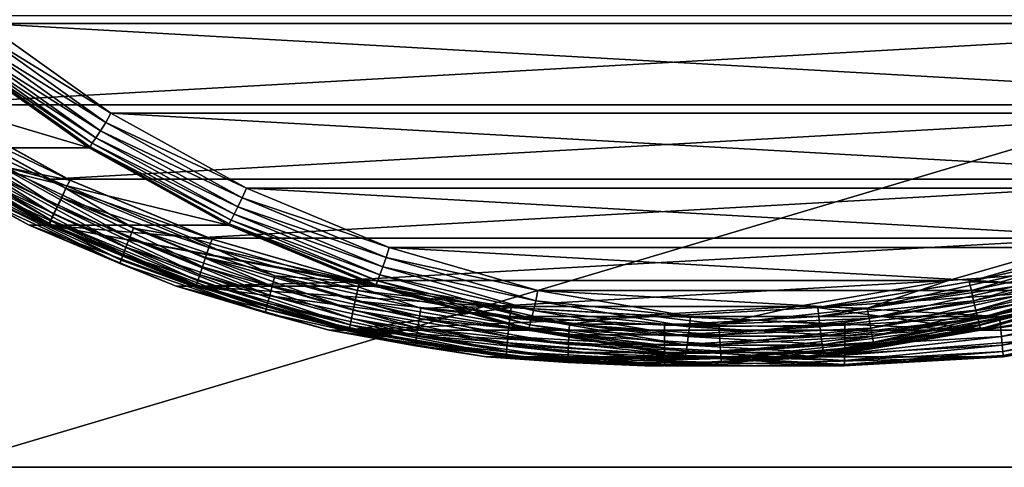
# Model space of a CAD drawing. Header units: metres. Extents: x -22 to 237, y -22 to 22.
# Tile 43 of 80: x 121.74 to 131.45, y -15 to -10.59. Entities that reach past the tile are written whole.
import ezdxf

# ---------------------------------------------------------------- set-up
doc = ezdxf.new("R2010")
doc.units = ezdxf.units.M
doc.layers.add('solid_KKK', color=7, linetype='CONTINUOUS')

msp = doc.modelspace()

# ---------------------------------------------------------------- linework, layer by layer
at = {"layer": 'solid_KKK'}
for points in [[(222, -15, 265.399994), (222, 15, 265.399994), (120.987495, 15, 265.399994)], [(120.987495, -15, 265.399994), (222, -15, 265.399994), (120.987495, 15, 265.399994)], [(120.987495, -15, 250.300003), (120.987495, 15, 250.300003), (222, 15, 250.300003)], [(120.987495, -15, 250.300003), (222, 15, 250.300003), (222, -15, 250.300003)], [(139.501678, -9.611737, 302.294647), (138.364471, -10.629139, 302.27478), (120.26152, -9.611767, 301.958801)], [(138.364471, -10.629139, 302.27478), (121.398727, -10.629162, 301.978638), (120.26152, -9.611767, 301.958801)], [(119.484413, -10.554325, 415.462524), (120.718948, -11.43049, 415.48407), (136.317062, -10.554325, 415.756348)], [(120.718948, -11.43049, 415.48407), (135.082535, -11.43049, 415.734802), (136.317062, -10.554325, 415.756348)], [(121.338638, -10.713849, 301.991241), (121.398727, -10.629162, 301.978638), (122.64283, -11.512792, 302.000366)], [(138.364471, -10.629139, 302.27478), (137.120377, -11.512772, 302.253082), (121.398727, -10.629162, 301.978638)], [(137.120377, -11.512772, 302.253082), (122.64283, -11.512792, 302.000366), (121.398727, -10.629162, 301.978638)], [(121.277748, -10.789346, 302.030182), (121.338638, -10.713849, 301.991241), (122.591743, -11.603108, 302.013092)], [(122.591743, -11.603108, 302.013092), (121.338638, -10.713849, 301.991241), (122.64283, -11.512792, 302.000366)], [(121.183876, -10.903865, 302.175201), (121.224953, -10.854159, 302.092926), (122.494469, -11.755064, 302.115082)], [(121.224953, -10.854159, 302.092926), (121.277748, -10.789346, 302.030182), (122.53968, -11.684871, 302.052216)], [(122.494469, -11.755064, 302.115082), (121.224953, -10.854159, 302.092926), (122.53968, -11.684871, 302.052216)], [(122.53968, -11.684871, 302.052216), (121.277748, -10.789346, 302.030182), (122.591743, -11.603108, 302.013092)], [(119.380898, -10.945641, 403.558899), (121.147079, -10.945641, 302.374329), (122.427292, -11.854138, 302.396667)], [(120.66111, -11.854138, 403.581238), (119.380898, -10.945641, 403.558899), (122.427292, -11.854138, 302.396667)], [(122.436287, -11.84269, 302.293671), (121.147079, -10.945641, 302.374329), (121.15731, -10.935069, 302.271362)], [(122.436287, -11.84269, 302.293671), (122.427292, -11.854138, 302.396667), (121.147079, -10.945641, 302.374329)], [(121.15731, -10.935069, 302.271362), (121.183876, -10.903865, 302.175201), (122.459206, -11.808896, 302.197449)], [(122.436287, -11.84269, 302.293671), (121.15731, -10.935069, 302.271362), (122.459206, -11.808896, 302.197449)], [(122.459206, -11.808896, 302.197449), (121.183876, -10.903865, 302.175201), (122.494469, -11.755064, 302.115082)], [(120.910683, -11.440182, 404.185699), (122.236633, -12.17312, 404.208832), (120.650566, -11.854087, 404.181152)], [(120.718948, -11.43049, 415.48407), (122.043816, -12.162891, 415.507202), (135.082535, -11.43049, 415.734802)], [(121.526558, -12.025229, 415.485748), (122.043816, -12.162891, 415.507202), (120.718948, -11.43049, 415.48407)], [(122.240059, -12.173085, 404.008881), (120.914162, -11.440174, 403.985718), (120.862671, -11.512782, 403.984833)], [(120.910683, -11.440182, 404.185699), (120.914162, -11.440174, 403.985718), (122.240059, -12.173085, 404.008881)], [(120.910683, -11.440182, 404.185699), (122.240059, -12.173085, 404.008881), (122.236633, -12.17312, 404.208832)], [(122.043816, -12.162891, 415.507202), (133.75766, -12.162891, 415.71167), (135.082535, -11.43049, 415.734802)], [(120.812286, -11.602766, 403.970428), (122.197929, -12.251442, 404.008148), (120.862671, -11.512782, 403.984833)], [(122.240059, -12.173085, 404.008881), (120.862671, -11.512782, 403.984833), (122.197929, -12.251442, 404.008148)], [(122.591743, -11.603108, 302.013092), (122.64283, -11.512792, 302.000366), (123.978088, -12.251451, 302.023682)], [(137.120377, -11.512772, 302.253082), (135.785126, -12.251433, 302.229767), (122.64283, -11.512792, 302.000366)], [(135.785126, -12.251433, 302.229767), (123.978088, -12.251451, 302.023682), (122.64283, -11.512792, 302.000366)], [(120.812286, -11.602766, 403.970428), (120.761597, -11.684564, 403.929626), (122.115807, -12.433125, 403.953247)], [(122.157021, -12.346087, 403.993896), (122.197929, -12.251442, 404.008148), (120.812286, -11.602766, 403.970428)], [(122.157021, -12.346087, 403.993896), (120.812286, -11.602766, 403.970428), (122.115807, -12.433125, 403.953247)], [(122.53968, -11.684871, 302.052216), (122.591743, -11.603108, 302.013092), (123.936516, -12.346452, 302.036591)], [(123.936516, -12.346452, 302.036591), (122.591743, -11.603108, 302.013092), (123.978088, -12.251451, 302.023682)], [(120.761597, -11.684564, 403.929626), (120.718575, -11.754813, 403.865295), (122.080925, -12.507875, 403.889069)], [(122.115807, -12.433125, 403.953247), (120.761597, -11.684564, 403.929626), (122.080925, -12.507875, 403.889069)], [(122.494469, -11.755064, 302.115082), (122.53968, -11.684871, 302.052216), (123.893929, -12.433452, 302.075836)], [(123.893929, -12.433452, 302.075836), (122.53968, -11.684871, 302.052216), (123.936516, -12.346452, 302.036591)], [(120.66655, -11.842598, 403.684875), (120.66111, -11.854138, 403.581238), (122.034973, -12.613564, 403.605225)], [(120.68615, -11.808719, 403.781799), (120.66655, -11.842598, 403.684875), (122.039085, -12.601284, 403.708832)], [(122.039085, -12.601284, 403.708832), (120.66655, -11.842598, 403.684875), (122.034973, -12.613564, 403.605225)], [(120.718575, -11.754813, 403.865295), (120.68615, -11.808719, 403.781799), (122.054756, -12.565234, 403.805695)], [(122.054756, -12.565234, 403.805695), (120.68615, -11.808719, 403.781799), (122.039085, -12.601284, 403.708832)], [(122.080925, -12.507875, 403.889069), (120.718575, -11.754813, 403.865295), (122.054756, -12.565234, 403.805695)], [(123.808823, -12.601381, 302.317627), (122.427292, -11.854138, 302.396667), (122.436287, -11.84269, 302.293671)], [(122.436287, -11.84269, 302.293671), (122.459206, -11.808896, 302.197449), (123.827827, -12.565423, 302.221344)], [(123.808823, -12.601381, 302.317627), (122.436287, -11.84269, 302.293671), (123.827827, -12.565423, 302.221344)], [(122.459206, -11.808896, 302.197449), (122.494469, -11.755064, 302.115082), (123.856857, -12.508142, 302.138885)], [(123.827827, -12.565423, 302.221344), (122.459206, -11.808896, 302.197449), (123.856857, -12.508142, 302.138885)], [(123.856857, -12.508142, 302.138885), (122.494469, -11.755064, 302.115082), (123.893929, -12.433452, 302.075836)], [(120.462151, -11.854138, 414.979523), (120.650566, -11.854087, 404.181152), (122.024437, -12.613526, 404.205139)], [(121.836021, -12.613564, 415.003479), (120.462151, -11.854138, 414.979523), (122.024437, -12.613526, 404.205139)], [(121.356674, -12.358093, 415.106415), (120.462151, -11.854138, 414.979523), (121.836021, -12.613564, 415.003479)], [(122.236633, -12.17312, 404.208832), (122.024437, -12.613526, 404.205139), (120.650566, -11.854087, 404.181152)], [(120.66111, -11.854138, 403.581238), (122.427292, -11.854138, 302.396667), (123.801163, -12.613564, 302.420654)], [(122.034973, -12.613564, 403.605225), (120.66111, -11.854138, 403.581238), (123.801163, -12.613564, 302.420654)], [(123.808823, -12.601381, 302.317627), (123.801163, -12.613564, 302.420654), (122.427292, -11.854138, 302.396667)], [(121.526558, -12.025229, 415.485748), (121.477638, -12.118726, 415.447998), (122.825363, -12.742344, 415.471497)], [(122.863876, -12.644036, 415.509094), (121.526558, -12.025229, 415.485748), (122.825363, -12.742344, 415.471497)], [(122.863876, -12.644036, 415.509094), (122.043816, -12.162891, 415.507202), (121.526558, -12.025229, 415.485748)], [(121.477638, -12.118726, 415.447998), (121.434212, -12.20261, 415.387665), (122.79126, -12.830544, 415.411346)], [(122.825363, -12.742344, 415.471497), (121.477638, -12.118726, 415.447998), (122.79126, -12.830544, 415.411346)], [(121.434212, -12.20261, 415.387665), (121.39846, -12.272668, 415.307831), (122.763298, -12.904207, 415.331635)], [(122.79126, -12.830544, 415.411346), (121.434212, -12.20261, 415.387665), (122.763298, -12.904207, 415.331635)], [(122.236633, -12.17312, 404.208832), (123.636238, -12.752932, 404.233276), (122.024437, -12.613526, 404.205139)], [(122.043816, -12.162891, 415.507202), (123.442345, -12.742316, 415.531616), (133.75766, -12.162891, 415.71167)], [(122.863876, -12.644036, 415.509094), (123.442345, -12.742316, 415.531616), (122.043816, -12.162891, 415.507202)], [(123.639664, -12.752912, 404.033295), (122.240059, -12.173085, 404.008881), (122.197929, -12.251442, 404.008148)], [(122.236633, -12.17312, 404.208832), (122.240059, -12.173085, 404.008881), (123.639664, -12.752912, 404.033295)], [(122.236633, -12.17312, 404.208832), (123.639664, -12.752912, 404.033295), (123.636238, -12.752932, 404.233276)], [(123.442345, -12.742316, 415.531616), (132.359131, -12.742316, 415.687256), (133.75766, -12.162891, 415.71167)], [(121.372169, -12.325378, 415.212463), (121.356674, -12.358093, 415.106415), (122.731018, -12.994028, 415.130402)], [(121.39846, -12.272668, 415.307831), (121.372169, -12.325378, 415.212463), (122.742874, -12.95963, 415.236389)], [(122.742874, -12.95963, 415.236389), (121.372169, -12.325378, 415.212463), (122.731018, -12.994028, 415.130402)], [(122.763298, -12.904207, 415.331635), (121.39846, -12.272668, 415.307831), (122.742874, -12.95963, 415.236389)], [(122.157021, -12.346087, 403.993896), (123.607498, -12.835818, 404.032745), (122.197929, -12.251442, 404.008148)], [(123.639664, -12.752912, 404.033295), (122.197929, -12.251442, 404.008148), (123.607498, -12.835818, 404.032745)], [(123.936516, -12.346452, 302.036591), (123.978088, -12.251451, 302.023682), (125.387665, -12.835825, 302.048279)], [(135.785126, -12.251433, 302.229767), (134.375549, -12.835813, 302.20517), (123.978088, -12.251451, 302.023682)], [(134.375549, -12.835813, 302.20517), (125.387665, -12.835825, 302.048279), (123.978088, -12.251451, 302.023682)], [(122.731018, -12.994028, 415.130402), (121.356674, -12.358093, 415.106415), (121.836021, -12.613564, 415.003479)], [(122.157021, -12.346087, 403.993896), (122.115807, -12.433125, 403.953247), (123.545311, -13.025333, 403.97821)], [(123.576515, -12.93415, 404.018677), (123.607498, -12.835818, 404.032745), (122.157021, -12.346087, 403.993896)], [(123.576515, -12.93415, 404.018677), (122.157021, -12.346087, 403.993896), (123.545311, -13.025333, 403.97821)], [(123.893929, -12.433452, 302.075836), (123.936516, -12.346452, 302.036591), (125.356049, -12.934531, 302.06134)], [(125.356049, -12.934531, 302.06134), (123.936516, -12.346452, 302.036591), (125.387665, -12.835825, 302.048279)], [(122.080925, -12.507875, 403.889069), (122.054756, -12.565234, 403.805695), (123.499443, -13.163734, 403.830902)], [(122.115807, -12.433125, 403.953247), (122.080925, -12.507875, 403.889069), (123.51902, -13.103644, 403.914154)], [(123.51902, -13.103644, 403.914154), (122.080925, -12.507875, 403.889069), (123.499443, -13.163734, 403.830902)], [(123.545311, -13.025333, 403.97821), (122.115807, -12.433125, 403.953247), (123.51902, -13.103644, 403.914154)], [(123.827827, -12.565423, 302.221344), (123.856857, -12.508142, 302.138885), (125.294975, -13.103924, 302.163971)], [(123.856857, -12.508142, 302.138885), (123.893929, -12.433452, 302.075836), (125.323463, -13.025676, 302.1008)], [(125.294975, -13.103924, 302.163971), (123.856857, -12.508142, 302.138885), (125.323463, -13.025676, 302.1008)], [(125.323463, -13.025676, 302.1008), (123.893929, -12.433452, 302.075836), (125.356049, -12.934531, 302.06134)], [(121.836021, -12.613564, 415.003479), (122.024437, -12.613526, 404.205139), (123.474701, -13.214347, 404.230438)], [(123.286263, -13.214367, 415.028809), (121.836021, -12.613564, 415.003479), (123.474701, -13.214347, 404.230438)], [(122.731018, -12.994028, 415.130402), (121.836021, -12.613564, 415.003479), (123.286263, -13.214367, 415.028809)], [(125.091843, -13.172345, 404.258667), (123.474701, -13.214347, 404.230438), (122.024437, -12.613526, 404.205139)], [(123.636238, -12.752932, 404.233276), (125.091843, -13.172345, 404.258667), (122.024437, -12.613526, 404.205139)], [(122.039085, -12.601284, 403.708832), (122.034973, -12.613564, 403.605225), (123.485222, -13.214367, 403.630554)], [(122.034973, -12.613564, 403.605225), (123.801163, -12.613564, 302.420654), (125.251404, -13.214367, 302.445953)], [(123.485222, -13.214367, 403.630554), (122.034973, -12.613564, 403.605225), (125.251404, -13.214367, 302.445953)], [(122.054756, -12.565234, 403.805695), (122.039085, -12.601284, 403.708832), (123.487915, -13.201502, 403.734131)], [(123.487915, -13.201502, 403.734131), (122.039085, -12.601284, 403.708832), (123.485222, -13.214367, 403.630554)], [(123.499443, -13.163734, 403.830902), (122.054756, -12.565234, 403.805695), (123.487915, -13.201502, 403.734131)], [(125.257668, -13.201604, 302.342926), (123.801163, -12.613564, 302.420654), (123.808823, -12.601381, 302.317627)], [(125.257668, -13.201604, 302.342926), (125.251404, -13.214367, 302.445953), (123.801163, -12.613564, 302.420654)], [(123.808823, -12.601381, 302.317627), (123.827827, -12.565423, 302.221344), (125.272537, -13.163932, 302.246552)], [(125.257668, -13.201604, 302.342926), (123.808823, -12.601381, 302.317627), (125.272537, -13.163932, 302.246552)], [(125.272537, -13.163932, 302.246552), (123.827827, -12.565423, 302.221344), (125.294975, -13.103924, 302.163971)], [(122.863876, -12.644036, 415.509094), (122.825363, -12.742344, 415.471497), (124.232597, -13.21657, 415.496063)], [(124.260262, -13.114603, 415.533478), (122.863876, -12.644036, 415.509094), (124.232597, -13.21657, 415.496063)], [(124.260262, -13.114603, 415.533478), (123.442345, -12.742316, 415.531616), (122.863876, -12.644036, 415.509094)], [(122.825363, -12.742344, 415.471497), (122.79126, -12.830544, 415.411346), (124.208237, -13.308053, 415.436096)], [(124.232597, -13.21657, 415.496063), (122.825363, -12.742344, 415.471497), (124.208237, -13.308053, 415.436096)], [(123.442345, -12.742316, 415.531616), (124.896957, -13.161476, 415.557007), (132.359131, -12.742316, 415.687256)], [(124.260262, -13.114603, 415.533478), (124.896957, -13.161476, 415.557007), (123.442345, -12.742316, 415.531616)], [(125.095383, -13.172361, 404.058716), (123.639664, -12.752912, 404.033295), (123.607498, -12.835818, 404.032745)], [(123.636238, -12.752932, 404.233276), (123.639664, -12.752912, 404.033295), (125.095383, -13.172361, 404.058716)], [(123.636238, -12.752932, 404.233276), (125.095383, -13.172361, 404.058716), (125.091843, -13.172345, 404.258667)], [(124.896957, -13.161476, 415.557007), (130.904526, -13.161476, 415.661865), (132.359131, -12.742316, 415.687256)], [(131.541656, -13.114603, 415.660553), (132.359131, -12.742316, 415.687256), (130.904526, -13.161476, 415.661865)], [(131.104065, -13.172345, 404.363617), (131.107498, -13.172361, 404.163666), (132.563217, -12.752912, 404.189056)], [(131.104065, -13.172345, 404.363617), (132.563217, -12.752912, 404.189056), (132.559662, -12.752932, 404.389038)], [(131.104065, -13.172345, 404.363617), (132.559662, -12.752932, 404.389038), (132.721207, -13.214347, 404.391846)], [(132.563217, -12.752912, 404.189056), (131.107498, -13.172361, 404.163666), (132.595383, -12.835821, 404.189636)], [(122.763298, -12.904207, 415.331635), (122.742874, -12.95963, 415.236389), (124.17411, -13.441942, 415.261383)], [(122.79126, -12.830544, 415.411346), (122.763298, -12.904207, 415.331635), (124.188416, -13.384457, 415.356506)], [(124.188416, -13.384457, 415.356506), (122.763298, -12.904207, 415.331635), (124.17411, -13.441942, 415.261383)], [(124.208237, -13.308053, 415.436096), (122.79126, -12.830544, 415.411346), (124.188416, -13.384457, 415.356506)], [(123.576515, -12.93415, 404.018677), (125.073662, -13.258571, 404.058319), (123.607498, -12.835818, 404.032745)], [(125.095383, -13.172361, 404.058716), (123.607498, -12.835818, 404.032745), (125.073662, -13.258571, 404.058319)], [(125.356049, -12.934531, 302.06134), (125.387665, -12.835825, 302.048279), (126.853828, -13.258575, 302.073853)], [(134.375549, -12.835813, 302.20517), (132.909378, -13.258567, 302.179565), (125.387665, -12.835825, 302.048279)], [(132.909378, -13.258567, 302.179565), (126.853828, -13.258575, 302.073853), (125.387665, -12.835825, 302.048279)], [(131.107498, -13.172361, 404.163666), (131.129211, -13.258573, 404.164032), (132.595383, -12.835821, 404.189636)], [(132.626846, -12.93415, 404.176636), (132.595383, -12.835821, 404.189636), (131.129211, -13.258573, 404.164032)], [(122.742874, -12.95963, 415.236389), (122.731018, -12.994028, 415.130402), (124.166054, -13.477621, 415.155426)], [(124.166054, -13.477621, 415.155426), (122.731018, -12.994028, 415.130402), (123.286263, -13.214367, 415.028809)], [(124.17411, -13.441942, 415.261383), (122.742874, -12.95963, 415.236389), (124.166054, -13.477621, 415.155426)], [(123.576515, -12.93415, 404.018677), (123.545311, -13.025333, 403.97821), (125.032112, -13.45374, 404.00415)], [(125.05291, -13.359557, 404.044434), (125.073662, -13.258571, 404.058319), (123.576515, -12.93415, 404.018677)], [(125.05291, -13.359557, 404.044434), (123.576515, -12.93415, 404.018677), (125.032112, -13.45374, 404.00415)], [(125.323463, -13.025676, 302.1008), (125.356049, -12.934531, 302.06134), (126.832497, -13.359952, 302.087128)], [(126.832497, -13.359952, 302.087128), (125.356049, -12.934531, 302.06134), (126.853828, -13.258575, 302.073853)], [(132.626846, -12.93415, 404.176636), (131.129211, -13.258573, 404.164032), (131.150452, -13.359557, 404.150879)], [(132.626846, -12.93415, 404.176636), (131.150452, -13.359557, 404.150879), (132.659439, -13.025333, 404.137299)], [(123.51902, -13.103644, 403.914154), (123.499443, -13.163734, 403.830902), (125.002045, -13.596693, 403.857147)], [(123.545311, -13.025333, 403.97821), (123.51902, -13.103644, 403.914154), (125.014763, -13.534626, 403.940277)], [(125.014763, -13.534626, 403.940277), (123.51902, -13.103644, 403.914154), (125.002045, -13.596693, 403.857147)], [(125.032112, -13.45374, 404.00415), (123.545311, -13.025333, 403.97821), (125.014763, -13.534626, 403.940277)], [(125.272537, -13.163932, 302.246552), (125.294975, -13.103924, 302.163971), (126.790756, -13.534915, 302.190094)], [(125.294975, -13.103924, 302.163971), (125.323463, -13.025676, 302.1008), (126.81031, -13.454094, 302.12677)], [(126.790756, -13.534915, 302.190094), (125.294975, -13.103924, 302.163971), (126.81031, -13.454094, 302.12677)], [(126.81031, -13.454094, 302.12677), (125.323463, -13.025676, 302.1008), (126.832497, -13.359952, 302.087128)], [(131.150452, -13.359557, 404.150879), (131.172638, -13.45374, 404.111359), (132.659439, -13.025333, 404.137299)], [(132.659439, -13.025333, 404.137299), (131.172638, -13.45374, 404.111359), (132.687943, -13.103644, 404.074219)], [(131.172638, -13.45374, 404.111359), (131.1922, -13.534626, 404.048096), (132.687943, -13.103644, 404.074219)], [(132.687943, -13.103644, 404.074219), (131.1922, -13.534626, 404.048096), (132.710419, -13.163734, 403.991699)], [(125.091843, -13.172345, 404.258667), (126.585335, -13.426152, 404.28476), (123.474701, -13.214347, 404.230438)], [(123.487915, -13.201502, 403.734131), (123.485222, -13.214367, 403.630554), (124.993607, -13.648991, 403.65686)], [(123.499443, -13.163734, 403.830902), (123.487915, -13.201502, 403.734131), (124.994827, -13.635703, 403.760437)], [(124.994827, -13.635703, 403.760437), (123.487915, -13.201502, 403.734131), (124.993607, -13.648991, 403.65686)], [(125.002045, -13.596693, 403.857147), (123.499443, -13.163734, 403.830902), (124.994827, -13.635703, 403.760437)], [(124.260262, -13.114603, 415.533478), (124.232597, -13.21657, 415.496063), (125.682854, -13.535843, 415.521393)], [(125.699326, -13.431413, 415.558594), (124.260262, -13.114603, 415.533478), (125.682854, -13.535843, 415.521393)], [(125.699326, -13.431413, 415.558594), (124.896957, -13.161476, 415.557007), (124.260262, -13.114603, 415.533478)], [(124.896957, -13.161476, 415.557007), (126.389343, -13.4151, 415.583038), (130.904526, -13.161476, 415.661865)], [(125.699326, -13.431413, 415.558594), (126.389343, -13.4151, 415.583038), (124.896957, -13.161476, 415.557007)], [(126.588898, -13.426161, 404.084778), (125.095383, -13.172361, 404.058716), (125.073662, -13.258571, 404.058319)], [(125.091843, -13.172345, 404.258667), (125.095383, -13.172361, 404.058716), (126.585335, -13.426152, 404.28476)], [(126.585335, -13.426152, 404.28476), (125.095383, -13.172361, 404.058716), (126.588898, -13.426161, 404.084778)], [(126.764595, -13.635808, 302.369232), (125.251404, -13.214367, 302.445953), (125.257668, -13.201604, 302.342926)], [(125.257668, -13.201604, 302.342926), (125.272537, -13.163932, 302.246552), (126.775162, -13.596897, 302.272797)], [(126.764595, -13.635808, 302.369232), (125.257668, -13.201604, 302.342926), (126.775162, -13.596897, 302.272797)], [(126.775162, -13.596897, 302.272797), (125.272537, -13.163932, 302.246552), (126.790756, -13.534915, 302.190094)], [(126.389343, -13.4151, 415.583038), (129.41214, -13.4151, 415.635803), (130.904526, -13.161476, 415.661865)], [(130.102585, -13.431413, 415.635437), (130.904526, -13.161476, 415.661865), (129.41214, -13.4151, 415.635803)], [(129.61058, -13.426152, 404.337555), (131.107498, -13.172361, 404.163666), (131.104065, -13.172345, 404.363617)], [(129.61058, -13.426152, 404.337555), (131.104065, -13.172345, 404.363617), (132.721207, -13.214347, 404.391846)], [(129.61058, -13.426152, 404.337555), (129.613983, -13.426161, 404.137573), (131.107498, -13.172361, 404.163666)], [(131.107498, -13.172361, 404.163666), (129.613983, -13.426161, 404.137573), (131.129211, -13.258573, 404.164032)], [(131.541656, -13.114603, 415.660553), (130.102585, -13.431413, 415.635437), (131.570602, -13.21657, 415.624146)], [(131.541656, -13.114603, 415.660553), (130.904526, -13.161476, 415.661865), (130.102585, -13.431413, 415.635437)], [(131.1922, -13.534626, 404.048096), (131.207809, -13.596693, 403.965454), (132.710419, -13.163734, 403.991699)], [(132.710419, -13.163734, 403.991699), (131.207809, -13.596693, 403.965454), (132.725311, -13.201502, 403.895386)], [(131.207809, -13.596693, 403.965454), (131.218399, -13.635703, 403.86908), (132.725311, -13.201502, 403.895386)], [(132.725311, -13.201502, 403.895386), (131.218399, -13.635703, 403.86908), (132.731628, -13.214367, 403.791931)], [(123.286263, -13.214367, 415.028809), (123.474701, -13.214347, 404.230438), (124.983124, -13.648988, 404.256775)], [(124.794647, -13.648991, 415.055145), (123.286263, -13.214367, 415.028809), (124.983124, -13.648988, 404.256775)], [(124.166054, -13.477621, 415.155426), (123.286263, -13.214367, 415.028809), (124.794647, -13.648991, 415.055145)], [(126.585335, -13.426152, 404.28476), (124.983124, -13.648988, 404.256775), (123.474701, -13.214347, 404.230438)], [(123.485222, -13.214367, 403.630554), (125.251404, -13.214367, 302.445953), (126.759789, -13.648991, 302.47229)], [(124.993607, -13.648991, 403.65686), (123.485222, -13.214367, 403.630554), (126.759789, -13.648991, 302.47229)], [(124.232597, -13.21657, 415.496063), (124.208237, -13.308053, 415.436096), (125.668533, -13.629537, 415.461578)], [(125.682854, -13.535843, 415.521393), (124.232597, -13.21657, 415.496063), (125.668533, -13.629537, 415.461578)], [(125.05291, -13.359557, 404.044434), (126.577957, -13.514371, 404.084595), (125.073662, -13.258571, 404.058319)], [(126.588898, -13.426161, 404.084778), (125.073662, -13.258571, 404.058319), (126.577957, -13.514371, 404.084595)], [(126.764595, -13.635808, 302.369232), (126.759789, -13.648991, 302.47229), (125.251404, -13.214367, 302.445953)], [(126.832497, -13.359952, 302.087128), (126.853828, -13.258575, 302.073853), (128.358124, -13.514373, 302.100128)], [(132.909378, -13.258567, 302.179565), (131.40509, -13.514369, 302.15332), (126.853828, -13.258575, 302.073853)], [(131.40509, -13.514369, 302.15332), (128.358124, -13.514373, 302.100128), (126.853828, -13.258575, 302.073853)], [(129.61058, -13.426152, 404.337555), (132.721207, -13.214347, 404.391846), (131.212784, -13.648988, 404.365509)], [(129.613983, -13.426161, 404.137573), (129.624924, -13.514372, 404.137787), (131.129211, -13.258573, 404.164032)], [(131.150452, -13.359557, 404.150879), (131.129211, -13.258573, 404.164032), (129.624924, -13.514372, 404.137787)], [(130.102585, -13.431413, 415.635437), (130.120346, -13.535843, 415.598846), (131.570602, -13.21657, 415.624146)], [(131.570602, -13.21657, 415.624146), (130.120346, -13.535843, 415.598846), (131.597046, -13.308053, 415.565063)], [(131.024292, -13.648991, 415.163879), (131.212784, -13.648988, 404.365509), (132.721207, -13.214347, 404.391846)], [(132.532669, -13.214367, 415.190216), (131.024292, -13.648991, 415.163879), (132.721207, -13.214347, 404.391846)], [(131.649002, -13.477621, 415.286041), (131.024292, -13.648991, 415.163879), (132.532669, -13.214367, 415.190216)], [(131.218399, -13.635703, 403.86908), (131.223236, -13.648991, 403.765625), (132.731628, -13.214367, 403.791931)], [(131.223236, -13.648991, 403.765625), (132.989426, -13.648991, 302.581024), (134.497803, -13.214367, 302.607361)], [(132.731628, -13.214367, 403.791931), (131.223236, -13.648991, 403.765625), (134.497803, -13.214367, 302.607361)], [(132.930206, -13.359952, 302.193573), (131.40509, -13.514369, 302.15332), (132.909378, -13.258567, 302.179565)], [(124.188416, -13.384457, 415.356506), (124.17411, -13.441942, 415.261383), (125.649094, -13.76666, 415.28714)], [(124.208237, -13.308053, 415.436096), (124.188416, -13.384457, 415.356506), (125.657089, -13.707786, 415.382172)], [(125.657089, -13.707786, 415.382172), (124.188416, -13.384457, 415.356506), (125.649094, -13.76666, 415.28714)], [(125.668533, -13.629537, 415.461578), (124.208237, -13.308053, 415.436096), (125.657089, -13.707786, 415.382172)], [(125.05291, -13.359557, 404.044434), (125.032112, -13.45374, 404.00415), (126.557533, -13.712958, 404.030792)], [(126.56765, -13.616961, 404.070892), (126.577957, -13.514371, 404.084595), (125.05291, -13.359557, 404.044434)], [(126.56765, -13.616961, 404.070892), (125.05291, -13.359557, 404.044434), (126.557533, -13.712958, 404.030792)], [(126.81031, -13.454094, 302.12677), (126.832497, -13.359952, 302.087128), (128.347275, -13.617363, 302.113556)], [(128.347275, -13.617363, 302.113556), (126.832497, -13.359952, 302.087128), (128.358124, -13.514373, 302.100128)], [(131.150452, -13.359557, 404.150879), (129.624924, -13.514372, 404.137787), (129.635712, -13.616961, 404.124451)], [(131.150452, -13.359557, 404.150879), (129.635712, -13.616961, 404.124451), (131.172638, -13.45374, 404.111359)], [(130.120346, -13.535843, 415.598846), (130.136749, -13.629537, 415.539581), (131.597046, -13.308053, 415.565063)], [(131.597046, -13.308053, 415.565063), (130.136749, -13.629537, 415.539581), (131.619629, -13.384457, 415.486237)], [(130.136749, -13.629537, 415.539581), (130.150955, -13.707786, 415.460602), (131.619629, -13.384457, 415.486237)], [(131.619629, -13.384457, 415.486237), (130.150955, -13.707786, 415.460602), (131.637253, -13.441942, 415.391663)], [(132.930206, -13.359952, 302.193573), (131.415421, -13.617363, 302.167114), (131.40509, -13.514369, 302.15332)], [(131.425537, -13.713319, 302.207306), (131.415421, -13.617363, 302.167114), (132.930206, -13.359952, 302.193573)], [(132.950989, -13.454094, 302.233948), (131.425537, -13.713319, 302.207306), (132.930206, -13.359952, 302.193573)], [(124.17411, -13.441942, 415.261383), (124.166054, -13.477621, 415.155426), (125.644951, -13.803201, 415.181244)], [(125.644951, -13.803201, 415.181244), (124.166054, -13.477621, 415.155426), (124.794647, -13.648991, 415.055145)], [(125.649094, -13.76666, 415.28714), (124.17411, -13.441942, 415.261383), (125.644951, -13.803201, 415.181244)], [(126.585335, -13.426152, 404.28476), (128.097946, -13.511122, 404.311157), (124.983124, -13.648988, 404.256775)], [(125.032112, -13.45374, 404.00415), (125.014763, -13.534626, 403.940277), (126.549355, -13.795403, 403.967072)], [(126.557533, -13.712958, 404.030792), (125.032112, -13.45374, 404.00415), (126.549355, -13.795403, 403.967072)], [(125.699326, -13.431413, 415.558594), (125.682854, -13.535843, 415.521393), (127.159119, -13.696421, 415.54715)], [(127.1642, -13.590753, 415.584167), (126.389343, -13.4151, 415.583038), (125.699326, -13.431413, 415.558594)], [(127.1642, -13.590753, 415.584167), (125.699326, -13.431413, 415.558594), (127.159119, -13.696421, 415.54715)], [(126.389343, -13.4151, 415.583038), (127.900742, -13.499997, 415.609436), (129.41214, -13.4151, 415.635803)], [(127.1642, -13.590753, 415.584167), (127.900742, -13.499997, 415.609436), (126.389343, -13.4151, 415.583038)], [(128.10144, -13.511116, 404.111176), (126.588898, -13.426161, 404.084778), (126.577957, -13.514371, 404.084595)], [(126.585335, -13.426152, 404.28476), (126.588898, -13.426161, 404.084778), (128.10144, -13.511116, 404.111176)], [(126.585335, -13.426152, 404.28476), (128.10144, -13.511116, 404.111176), (128.097946, -13.511122, 404.311157)], [(126.790756, -13.534915, 302.190094), (126.81031, -13.454094, 302.12677), (128.33577, -13.713319, 302.153381)], [(128.33577, -13.713319, 302.153381), (126.81031, -13.454094, 302.12677), (128.347275, -13.617363, 302.113556)], [(128.637711, -13.590753, 415.609894), (129.41214, -13.4151, 415.635803), (127.900742, -13.499997, 415.609436)], [(128.097946, -13.511122, 404.311157), (129.613983, -13.426161, 404.137573), (129.61058, -13.426152, 404.337555)], [(128.097946, -13.511122, 404.311157), (129.61058, -13.426152, 404.337555), (131.212784, -13.648988, 404.365509)], [(128.097946, -13.511122, 404.311157), (128.10144, -13.511116, 404.111176), (129.613983, -13.426161, 404.137573)], [(129.613983, -13.426161, 404.137573), (128.10144, -13.511116, 404.111176), (129.624924, -13.514372, 404.137787)], [(130.102585, -13.431413, 415.635437), (129.41214, -13.4151, 415.635803), (128.637711, -13.590753, 415.609894)], [(130.102585, -13.431413, 415.635437), (128.637711, -13.590753, 415.609894), (130.120346, -13.535843, 415.598846)], [(129.635712, -13.616961, 404.124451), (129.647217, -13.712958, 404.084717), (131.172638, -13.45374, 404.111359)], [(131.172638, -13.45374, 404.111359), (129.647217, -13.712958, 404.084717), (131.1922, -13.534626, 404.048096)], [(130.150955, -13.707786, 415.460602), (130.162262, -13.76666, 415.365906), (131.637253, -13.441942, 415.391663)], [(131.637253, -13.441942, 415.391663), (130.162262, -13.76666, 415.365906), (131.649002, -13.477621, 415.286041)], [(130.162262, -13.76666, 415.365906), (130.170105, -13.803201, 415.260254), (131.649002, -13.477621, 415.286041)], [(131.649002, -13.477621, 415.286041), (130.170105, -13.803201, 415.260254), (131.024292, -13.648991, 415.163879)], [(131.433701, -13.795697, 302.271118), (131.425537, -13.713319, 302.207306), (132.950989, -13.454094, 302.233948)], [(132.968323, -13.534915, 302.297913), (131.433701, -13.795697, 302.271118), (132.950989, -13.454094, 302.233948)], [(128.097946, -13.511122, 404.311157), (131.212784, -13.648988, 404.365509), (124.983124, -13.648988, 404.256775)], [(125.014763, -13.534626, 403.940277), (125.002045, -13.596693, 403.857147), (126.543671, -13.858666, 403.884064)], [(126.549355, -13.795403, 403.967072), (125.014763, -13.534626, 403.940277), (126.543671, -13.858666, 403.884064)], [(125.682854, -13.535843, 415.521393), (125.668533, -13.629537, 415.461578), (127.155014, -13.791226, 415.487518)], [(127.159119, -13.696421, 415.54715), (125.682854, -13.535843, 415.521393), (127.155014, -13.791226, 415.487518)], [(128.101685, -13.703123, 404.097656), (126.577957, -13.514371, 404.084595), (126.56765, -13.616961, 404.070892)], [(128.10144, -13.511116, 404.111176), (126.577957, -13.514371, 404.084595), (129.624924, -13.514372, 404.137787)], [(126.577957, -13.514371, 404.084595), (128.10144, -13.599998, 404.111176), (129.624924, -13.514372, 404.137787)], [(128.101685, -13.703123, 404.097656), (128.10144, -13.599998, 404.111176), (126.577957, -13.514371, 404.084595)], [(126.775162, -13.596897, 302.272797), (126.790756, -13.534915, 302.190094), (128.325378, -13.795697, 302.216888)], [(128.325378, -13.795697, 302.216888), (126.790756, -13.534915, 302.190094), (128.33577, -13.713319, 302.153381)], [(127.1642, -13.590753, 415.584167), (127.159119, -13.696421, 415.54715), (128.644089, -13.696421, 415.57309)], [(128.637711, -13.590753, 415.609894), (127.900742, -13.499997, 415.609436), (127.1642, -13.590753, 415.584167)], [(128.637711, -13.590753, 415.609894), (127.1642, -13.590753, 415.584167), (128.644089, -13.696421, 415.57309)], [(129.635712, -13.616961, 404.124451), (129.624924, -13.514372, 404.137787), (128.10144, -13.599998, 404.111176)], [(128.347275, -13.617363, 302.113556), (128.358124, -13.514373, 302.100128), (129.881607, -13.599998, 302.126709)], [(131.40509, -13.514369, 302.15332), (129.881607, -13.599998, 302.126709), (128.358124, -13.514373, 302.100128)], [(128.637711, -13.590753, 415.609894), (128.644089, -13.696421, 415.57309), (130.120346, -13.535843, 415.598846)], [(130.120346, -13.535843, 415.598846), (128.644089, -13.696421, 415.57309), (130.136749, -13.629537, 415.539581)], [(129.647217, -13.712958, 404.084717), (129.657623, -13.795403, 404.021301), (131.1922, -13.534626, 404.048096)], [(131.1922, -13.534626, 404.048096), (129.657623, -13.795403, 404.021301), (131.207809, -13.596693, 403.965454)], [(129.881348, -13.703527, 302.14035), (129.881607, -13.599998, 302.126709), (131.40509, -13.514369, 302.15332)], [(131.415421, -13.617363, 302.167114), (129.881348, -13.703527, 302.14035), (131.40509, -13.514369, 302.15332)], [(131.439377, -13.858874, 302.354218), (131.433701, -13.795697, 302.271118), (132.968323, -13.534915, 302.297913)], [(132.981018, -13.596897, 302.381134), (131.439377, -13.858874, 302.354218), (132.968323, -13.534915, 302.297913)], [(124.794647, -13.648991, 415.055145), (124.983124, -13.648988, 404.256775), (126.530693, -13.911972, 404.283783)], [(126.342201, -13.911971, 415.082153), (124.794647, -13.648991, 415.055145), (126.530693, -13.911972, 404.283783)], [(125.644951, -13.803201, 415.181244), (124.794647, -13.648991, 415.055145), (126.342201, -13.911971, 415.082153)], [(124.983124, -13.648988, 404.256775), (131.212784, -13.648988, 404.365509), (129.665207, -13.911972, 404.338501)], [(124.983124, -13.648988, 404.256775), (129.665207, -13.911972, 404.338501), (126.530693, -13.911972, 404.283783)], [(124.994827, -13.635703, 403.760437), (124.993607, -13.648991, 403.65686), (126.541161, -13.911971, 403.683899)], [(124.993607, -13.648991, 403.65686), (126.759789, -13.648991, 302.47229), (128.307343, -13.911971, 302.499298)], [(126.541161, -13.911971, 403.683899), (124.993607, -13.648991, 403.65686), (128.307343, -13.911971, 302.499298)], [(125.002045, -13.596693, 403.857147), (124.994827, -13.635703, 403.760437), (126.540878, -13.898427, 403.787415)], [(126.540878, -13.898427, 403.787415), (124.994827, -13.635703, 403.760437), (126.541161, -13.911971, 403.683899)], [(126.543671, -13.858666, 403.884064), (125.002045, -13.596693, 403.857147), (126.540878, -13.898427, 403.787415)], [(125.668533, -13.629537, 415.461578), (125.657089, -13.707786, 415.382172), (127.152107, -13.870404, 415.408264)], [(127.155014, -13.791226, 415.487518), (125.668533, -13.629537, 415.461578), (127.152107, -13.870404, 415.408264)], [(126.56765, -13.616961, 404.070892), (126.557533, -13.712958, 404.030792), (128.102371, -13.799727, 404.05777)], [(128.101685, -13.703123, 404.097656), (126.56765, -13.616961, 404.070892), (128.102371, -13.799727, 404.05777)], [(128.310654, -13.898535, 302.39621), (126.759789, -13.648991, 302.47229), (126.764595, -13.635808, 302.369232)], [(128.310654, -13.898535, 302.39621), (128.307343, -13.911971, 302.499298), (126.759789, -13.648991, 302.47229)], [(126.764595, -13.635808, 302.369232), (126.775162, -13.596897, 302.272797), (128.316818, -13.858874, 302.299713)], [(128.310654, -13.898535, 302.39621), (126.764595, -13.635808, 302.369232), (128.316818, -13.858874, 302.299713)], [(128.316818, -13.858874, 302.299713), (126.775162, -13.596897, 302.272797), (128.325378, -13.795697, 302.216888)], [(129.635712, -13.616961, 404.124451), (128.10144, -13.599998, 404.111176), (128.101685, -13.703123, 404.097656)], [(129.635712, -13.616961, 404.124451), (128.101685, -13.703123, 404.097656), (129.647217, -13.712958, 404.084717)], [(128.33577, -13.713319, 302.153381), (128.347275, -13.617363, 302.113556), (129.881348, -13.703527, 302.14035)], [(129.881348, -13.703527, 302.14035), (128.347275, -13.617363, 302.113556), (129.881607, -13.599998, 302.126709)], [(128.644089, -13.696421, 415.57309), (128.650269, -13.791226, 415.513611), (130.136749, -13.629537, 415.539581)], [(130.136749, -13.629537, 415.539581), (128.650269, -13.791226, 415.513611), (130.150955, -13.707786, 415.460602)], [(129.47673, -13.911971, 415.136871), (129.665207, -13.911972, 404.338501), (131.212784, -13.648988, 404.365509)], [(131.024292, -13.648991, 415.163879), (129.47673, -13.911971, 415.136871), (131.212784, -13.648988, 404.365509)], [(130.170105, -13.803201, 415.260254), (129.47673, -13.911971, 415.136871), (131.024292, -13.648991, 415.163879)], [(129.657623, -13.795403, 404.021301), (129.666183, -13.858666, 403.938568), (131.207809, -13.596693, 403.965454)], [(131.207809, -13.596693, 403.965454), (129.666183, -13.858666, 403.938568), (131.218399, -13.635703, 403.86908)], [(129.666183, -13.858666, 403.938568), (129.672348, -13.898427, 403.842072), (131.218399, -13.635703, 403.86908)], [(131.218399, -13.635703, 403.86908), (129.672348, -13.898427, 403.842072), (131.223236, -13.648991, 403.765625)], [(129.672348, -13.898427, 403.842072), (129.67569, -13.911971, 403.738586), (131.223236, -13.648991, 403.765625)], [(129.67569, -13.911971, 403.738586), (131.441864, -13.911971, 302.554016), (132.989426, -13.648991, 302.581024)], [(131.223236, -13.648991, 403.765625), (129.67569, -13.911971, 403.738586), (132.989426, -13.648991, 302.581024)], [(129.880646, -13.800091, 302.180359), (129.881348, -13.703527, 302.14035), (131.415421, -13.617363, 302.167114)], [(131.425537, -13.713319, 302.207306), (129.880646, -13.800091, 302.180359), (131.415421, -13.617363, 302.167114)], [(131.442154, -13.898535, 302.450867), (131.439377, -13.858874, 302.354218), (132.981018, -13.596897, 302.381134)], [(132.98822, -13.635808, 302.477875), (132.989426, -13.648991, 302.581024), (131.441864, -13.911971, 302.554016)], [(132.98822, -13.635808, 302.477875), (131.441864, -13.911971, 302.554016), (131.442154, -13.898535, 302.450867)], [(132.98822, -13.635808, 302.477875), (131.442154, -13.898535, 302.450867), (132.981018, -13.596897, 302.381134)], [(125.649094, -13.76666, 415.28714), (125.644951, -13.803201, 415.181244), (127.150375, -13.96695, 415.20752)], [(125.657089, -13.707786, 415.382172), (125.649094, -13.76666, 415.28714), (127.150536, -13.929976, 415.313324)], [(127.150536, -13.929976, 415.313324), (125.649094, -13.76666, 415.28714), (127.150375, -13.96695, 415.20752)], [(127.152107, -13.870404, 415.408264), (125.657089, -13.707786, 415.382172), (127.150536, -13.929976, 415.313324)], [(126.557533, -13.712958, 404.030792), (126.549355, -13.795403, 403.967072), (128.103485, -13.882694, 403.994202)], [(128.102371, -13.799727, 404.05777), (126.557533, -13.712958, 404.030792), (128.103485, -13.882694, 403.994202)], [(127.159119, -13.696421, 415.54715), (127.155014, -13.791226, 415.487518), (128.650269, -13.791226, 415.513611)], [(128.644089, -13.696421, 415.57309), (127.159119, -13.696421, 415.54715), (128.650269, -13.791226, 415.513611)], [(128.101685, -13.703123, 404.097656), (128.102371, -13.799727, 404.05777), (129.647217, -13.712958, 404.084717)], [(129.647217, -13.712958, 404.084717), (128.102371, -13.799727, 404.05777), (129.657623, -13.795403, 404.021301)], [(128.325378, -13.795697, 302.216888), (128.33577, -13.713319, 302.153381), (129.880646, -13.800091, 302.180359)], [(129.880646, -13.800091, 302.180359), (128.33577, -13.713319, 302.153381), (129.881348, -13.703527, 302.14035)], [(128.650269, -13.791226, 415.513611), (128.655945, -13.870404, 415.434509), (130.150955, -13.707786, 415.460602)], [(130.150955, -13.707786, 415.460602), (128.655945, -13.870404, 415.434509), (130.162262, -13.76666, 415.365906)], [(128.655945, -13.870404, 415.434509), (128.660828, -13.929976, 415.339691), (130.162262, -13.76666, 415.365906)], [(130.162262, -13.76666, 415.365906), (128.660828, -13.929976, 415.339691), (130.170105, -13.803201, 415.260254)], [(129.879547, -13.882991, 302.243988), (129.880646, -13.800091, 302.180359), (131.425537, -13.713319, 302.207306)], [(131.433701, -13.795697, 302.271118), (129.879547, -13.882991, 302.243988), (131.425537, -13.713319, 302.207306)], [(127.150375, -13.96695, 415.20752), (125.644951, -13.803201, 415.181244), (126.342201, -13.911971, 415.082153)], [(126.543671, -13.858666, 403.884064), (126.540878, -13.898427, 403.787415), (128.106613, -13.98637, 403.814758)], [(126.549355, -13.795403, 403.967072), (126.543671, -13.858666, 403.884064), (128.104935, -13.946358, 403.911316)], [(128.104935, -13.946358, 403.911316), (126.543671, -13.858666, 403.884064), (128.106613, -13.98637, 403.814758)], [(128.103485, -13.882694, 403.994202), (126.549355, -13.795403, 403.967072), (128.104935, -13.946358, 403.911316)], [(127.152107, -13.870404, 415.408264), (127.150536, -13.929976, 415.313324), (128.660828, -13.929976, 415.339691)], [(127.155014, -13.791226, 415.487518), (127.152107, -13.870404, 415.408264), (128.655945, -13.870404, 415.434509)], [(128.655945, -13.870404, 415.434509), (127.152107, -13.870404, 415.408264), (128.660828, -13.929976, 415.339691)], [(128.650269, -13.791226, 415.513611), (127.155014, -13.791226, 415.487518), (128.655945, -13.870404, 415.434509)], [(128.102371, -13.799727, 404.05777), (128.103485, -13.882694, 403.994202), (129.657623, -13.795403, 404.021301)], [(129.657623, -13.795403, 404.021301), (128.103485, -13.882694, 403.994202), (129.666183, -13.858666, 403.938568)], [(128.103485, -13.882694, 403.994202), (128.104935, -13.946358, 403.911316), (129.666183, -13.858666, 403.938568)], [(129.666183, -13.858666, 403.938568), (128.104935, -13.946358, 403.911316), (129.672348, -13.898427, 403.842072)], [(128.310654, -13.898535, 302.39621), (128.316818, -13.858874, 302.299713), (129.878098, -13.946568, 302.326965)], [(128.316818, -13.858874, 302.299713), (128.325378, -13.795697, 302.216888), (129.879547, -13.882991, 302.243988)], [(129.878098, -13.946568, 302.326965), (128.316818, -13.858874, 302.299713), (129.879547, -13.882991, 302.243988)], [(129.879547, -13.882991, 302.243988), (128.325378, -13.795697, 302.216888), (129.880646, -13.800091, 302.180359)], [(128.660828, -13.929976, 415.339691), (128.664673, -13.96695, 415.233978), (130.170105, -13.803201, 415.260254)], [(130.170105, -13.803201, 415.260254), (128.664673, -13.96695, 415.233978), (129.47673, -13.911971, 415.136871)], [(129.876404, -13.986479, 302.423553), (129.878098, -13.946568, 302.326965), (131.439377, -13.858874, 302.354218)], [(131.442154, -13.898535, 302.450867), (129.876404, -13.986479, 302.423553), (131.439377, -13.858874, 302.354218)], [(129.878098, -13.946568, 302.326965), (129.879547, -13.882991, 302.243988), (131.433701, -13.795697, 302.271118)], [(131.439377, -13.858874, 302.354218), (129.878098, -13.946568, 302.326965), (131.433701, -13.795697, 302.271118)], [(126.342201, -13.911971, 415.082153), (126.530693, -13.911972, 404.283783), (128.097946, -14.000001, 404.311157)], [(127.90947, -14, 415.109497), (126.342201, -13.911971, 415.082153), (128.097946, -14.000001, 404.311157)], [(127.150375, -13.96695, 415.20752), (126.342201, -13.911971, 415.082153), (127.90947, -14, 415.109497)], [(126.530693, -13.911972, 404.283783), (129.665207, -13.911972, 404.338501), (128.097946, -14.000001, 404.311157)], [(126.540878, -13.898427, 403.787415), (126.541161, -13.911971, 403.683899), (128.108429, -14, 403.711243)], [(128.106613, -13.98637, 403.814758), (126.540878, -13.898427, 403.787415), (128.108429, -14, 403.711243)], [(126.541161, -13.911971, 403.683899), (128.307343, -13.911971, 302.499298), (129.874603, -14, 302.526642)], [(128.108429, -14, 403.711243), (126.541161, -13.911971, 403.683899), (129.874603, -14, 302.526642)], [(127.150536, -13.929976, 415.313324), (127.150375, -13.96695, 415.20752), (128.664673, -13.96695, 415.233978)], [(128.664673, -13.96695, 415.233978), (127.150375, -13.96695, 415.20752), (127.90947, -14, 415.109497)], [(128.660828, -13.929976, 415.339691), (127.150536, -13.929976, 415.313324), (128.664673, -13.96695, 415.233978)], [(129.47673, -13.911971, 415.136871), (127.90947, -14, 415.109497), (129.665207, -13.911972, 404.338501)], [(128.664673, -13.96695, 415.233978), (127.90947, -14, 415.109497), (129.47673, -13.911971, 415.136871)], [(127.90947, -14, 415.109497), (128.097946, -14.000001, 404.311157), (129.665207, -13.911972, 404.338501)], [(128.104935, -13.946358, 403.911316), (128.106613, -13.98637, 403.814758), (129.672348, -13.898427, 403.842072)], [(129.672348, -13.898427, 403.842072), (128.106613, -13.98637, 403.814758), (129.67569, -13.911971, 403.738586)], [(128.106613, -13.98637, 403.814758), (128.108429, -14, 403.711243), (129.67569, -13.911971, 403.738586)], [(128.108429, -14, 403.711243), (129.874603, -14, 302.526642), (131.441864, -13.911971, 302.554016)], [(129.67569, -13.911971, 403.738586), (128.108429, -14, 403.711243), (131.441864, -13.911971, 302.554016)], [(129.876404, -13.986479, 302.423553), (128.307343, -13.911971, 302.499298), (128.310654, -13.898535, 302.39621)], [(129.876404, -13.986479, 302.423553), (129.874603, -14, 302.526642), (128.307343, -13.911971, 302.499298)], [(129.876404, -13.986479, 302.423553), (128.310654, -13.898535, 302.39621), (129.878098, -13.946568, 302.326965)], [(131.442154, -13.898535, 302.450867), (131.441864, -13.911971, 302.554016), (129.874603, -14, 302.526642)], [(131.442154, -13.898535, 302.450867), (129.874603, -14, 302.526642), (129.876404, -13.986479, 302.423553)], [(120.987495, -15, 265.399994), (222, -15, 250.300003), (222, -15, 265.399994)], [(120.987495, -15, 250.300003), (222, -15, 250.300003), (120.987495, -15, 265.399994)]]:
    msp.add_3dface(points, dxfattribs=at)

doc.saveas('drawing.dxf')
